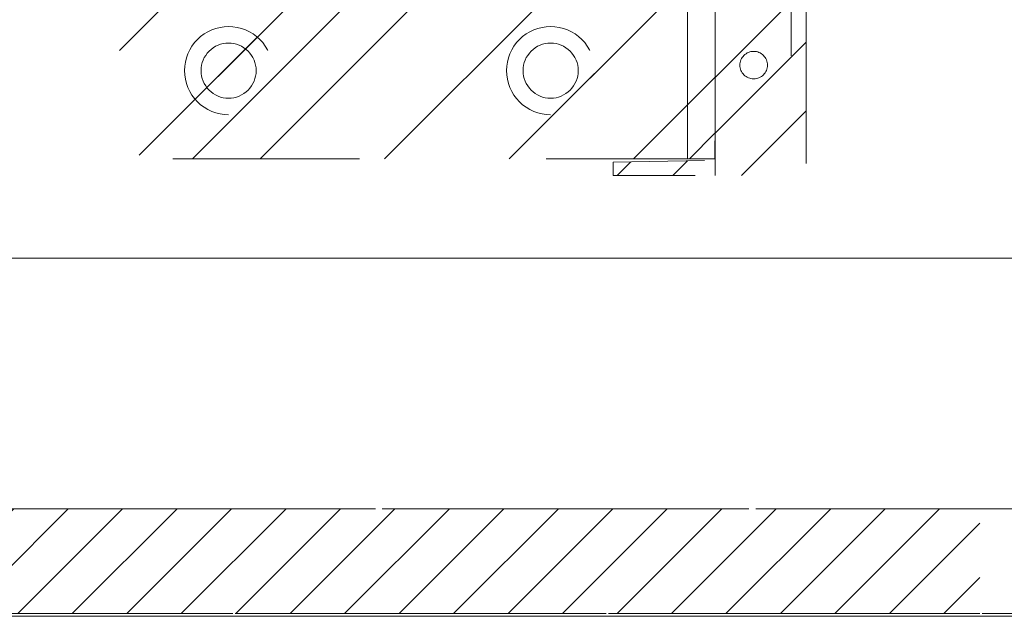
# Model space of a CAD drawing. Header units: inches. Extents: x -420 to -276, y -52 to 18.
# Tile 80 of 187: x -359.19 to -352.16, y -17 to -12.74. Entities that reach past the tile are written whole.
import ezdxf

# ---------------------------------------------------------------- set-up
doc = ezdxf.new("R2010")
doc.units = ezdxf.units.IN
doc.header["$LTSCALE"] = 32
doc.header["$MEASUREMENT"] = 0
doc.linetypes.add('Dash Style-1', pattern=[0.083328, 0.041656, -0.041672])
for name, color, linetype, lineweight in [('DashLine', 7, 'Dash Style-1', 13), ('DashLineFill', 7, 'Dash Style-1', 13), ('Drawing', 7, 'Continuous', 18), ('None', 7, 'Continuous', 18), ('SolidLine', 7, 'Continuous', 15)]:
    doc.layers.add(name, color=color, linetype=linetype, lineweight=lineweight)
doc.layers.add('Electrical', color=1, linetype='Dash Style-1', lineweight=15, true_color=0xff0000)
pattern_1 = [(45, (0, 0), (-1.613, 1.9357), []), (45, (-1.0608, 1.0608), (-0.472346, 0.41676), [])]

# ---------------------------------------------------------------- blocks, each defined once
blk = doc.blocks.new('Group-62')
at = {"layer": 'DashLine', "flags": 128}
blk.add_lwpolyline([(0, -2.5591), (69.7638, -2.5591), (69.7638, -30), (0, -30)], close=True, dxfattribs=at)
at = {"layer": 'SolidLine', "flags": 128}
blk.add_lwpolyline([(0, -2.5591), (69.7638, -2.5591), (69.7638, -30), (0, -30)], close=True, dxfattribs=at)
blk = doc.blocks.new('1BRPT9-Bracket (2D)')
at = {"layer": 'DashLineFill', "linetype": 'Continuous', "lineweight": 13}
h = blk.add_hatch(dxfattribs=at)
h.set_pattern_fill('Steel', color=253, style=0, pattern_type=2)
h.set_pattern_definition(pattern_1)
edge = h.paths.add_edge_path()
edge.add_arc((1.6779, -8.4882), 0.252, 270, 360)
edge.add_line((1.9299, -8.4882), (1.9299, -7.4803))
edge.add_line((1.9299, -7.4803), (2.3236, -7.4803))
edge.add_line((2.3236, -7.4803), (2.3236, 7.4611))
edge.add_line((2.3236, 7.4611), (1.9299, 7.4803))
edge.add_line((1.9299, 7.4803), (1.9299, 8.4882))
edge.add_arc((1.6779, 8.4882), 0.252, 360, 450)
edge.add_line((1.6779, 8.7402), (-2.3221, 8.7402))
edge.add_line((-2.3221, 8.7402), (-2.3221, -8.7402))
edge.add_line((-2.3221, -8.7402), (1.6779, -8.7402))
h = blk.add_hatch(dxfattribs=at)
h.set_pattern_fill('Steel', color=253, style=0, pattern_type=2)
h.set_pattern_definition(pattern_1)
h.paths.add_polyline_path([(-1.1488, 8.4252), (-1.118, 8.4237), (-1.0874, 8.4191), (-1.0574, 8.4116), (-1.0283, 8.4012), (-1.0004, 8.388), (-0.9739, 8.3721), (-0.949, 8.3537), (-0.9261, 8.3329), (-0.9054, 8.31), (-0.887, 8.2852), (-0.8711, 8.2587), (-0.8579, 8.2308), (-0.8474, 8.2017), (-0.8399, 8.1717), (-0.8354, 8.1411), (-0.8339, 8.1102), (-0.8354, 8.0794), (-0.8399, 8.0488), (-0.8474, 8.0188), (-0.8579, 7.9897), (-0.8711, 7.9618), (-0.887, 7.9353), (-0.9054, 7.9104), (-0.9261, 7.8875), (-0.949, 7.8668), (-0.9739, 7.8484), (-1.0004, 7.8325), (-1.0283, 7.8193), (-1.0574, 7.8088), (-1.0874, 7.8013), (-1.118, 7.7968), (-1.1488, 7.7953), (-1.1797, 7.7968), (-1.2103, 7.8013), (-1.2403, 7.8088), (-1.2694, 7.8193), (-1.2973, 7.8325), (-1.3238, 7.8484), (-1.3486, 7.8668), (-1.3716, 7.8875), (-1.3923, 7.9104), (-1.4107, 7.9353), (-1.4266, 7.9618), (-1.4398, 7.9897), (-1.4502, 8.0188), (-1.4577, 8.0488), (-1.4623, 8.0794), (-1.4638, 8.1102), (-1.4623, 8.1411), (-1.4577, 8.1717), (-1.4502, 8.2017), (-1.4398, 8.2308), (-1.4266, 8.2587), (-1.4107, 8.2852), (-1.3923, 8.31), (-1.3716, 8.3329), (-1.3486, 8.3537), (-1.3238, 8.3721), (-1.2973, 8.388), (-1.2694, 8.4012), (-1.2403, 8.4116), (-1.2103, 8.4191), (-1.1797, 8.4237)])
h = blk.add_hatch(dxfattribs=at)
h.set_pattern_fill('Steel', color=253, style=0, pattern_type=2)
h.set_pattern_definition(pattern_1)
h.paths.add_polyline_path([(1.1504, 8.4252), (1.1812, 8.4237), (1.2118, 8.4191), (1.2418, 8.4116), (1.2709, 8.4012), (1.2988, 8.388), (1.3254, 8.3721), (1.3502, 8.3537), (1.3731, 8.3329), (1.3938, 8.31), (1.4123, 8.2852), (1.4281, 8.2587), (1.4414, 8.2308), (1.4518, 8.2017), (1.4593, 8.1717), (1.4638, 8.1411), (1.4653, 8.1102), (1.4638, 8.0794), (1.4593, 8.0488), (1.4518, 8.0188), (1.4414, 7.9897), (1.4281, 7.9618), (1.4123, 7.9353), (1.3938, 7.9104), (1.3731, 7.8875), (1.3502, 7.8668), (1.3254, 7.8484), (1.2988, 7.8325), (1.2709, 7.8193), (1.2418, 7.8088), (1.2118, 7.8013), (1.1812, 7.7968), (1.1504, 7.7953), (1.1195, 7.7968), (1.0889, 7.8013), (1.0589, 7.8088), (1.0298, 7.8193), (1.0019, 7.8325), (0.9754, 7.8484), (0.9506, 7.8668), (0.9277, 7.8875), (0.9069, 7.9104), (0.8885, 7.9353), (0.8726, 7.9618), (0.8594, 7.9897), (0.849, 8.0188), (0.8415, 8.0488), (0.8369, 8.0794), (0.8354, 8.1102), (0.8369, 8.1411), (0.8415, 8.1717), (0.849, 8.2017), (0.8594, 8.2308), (0.8726, 8.2587), (0.8885, 8.2852), (0.9069, 8.31), (0.9277, 8.3329), (0.9506, 8.3537), (0.9754, 8.3721), (1.0019, 8.388), (1.0298, 8.4012), (1.0589, 8.4116), (1.0889, 8.4191), (1.1195, 8.4237)])
h = blk.add_hatch(dxfattribs=at)
h.set_pattern_fill('Steel', color=253, style=0, pattern_type=2)
h.set_pattern_definition(pattern_1)
h.paths.add_polyline_path([(-1.1488, 8.3071), (-1.1295, 8.3061), (-1.1104, 8.3033), (-1.0917, 8.2986), (-1.0735, 8.2921), (-1.056, 8.2838), (-1.0395, 8.2739), (-1.024, 8.2624), (-1.0096, 8.2494), (-0.9967, 8.2351), (-0.9852, 8.2196), (-0.9752, 8.203), (-0.967, 8.1856), (-0.9605, 8.1674), (-0.9558, 8.1486), (-0.9529, 8.1295), (-0.952, 8.1102), (-0.9529, 8.0909), (-0.9558, 8.0718), (-0.9605, 8.0531), (-0.967, 8.0349), (-0.9752, 8.0174), (-0.9852, 8.0009), (-0.9967, 7.9854), (-1.0096, 7.971), (-1.024, 7.9581), (-1.0395, 7.9466), (-1.056, 7.9366), (-1.0735, 7.9284), (-1.0917, 7.9219), (-1.1104, 7.9172), (-1.1295, 7.9143), (-1.1488, 7.9134), (-1.1681, 7.9143), (-1.1872, 7.9172), (-1.206, 7.9219), (-1.2242, 7.9284), (-1.2416, 7.9366), (-1.2582, 7.9466), (-1.2737, 7.9581), (-1.288, 7.971), (-1.301, 7.9854), (-1.3125, 8.0009), (-1.3224, 8.0174), (-1.3307, 8.0349), (-1.3372, 8.0531), (-1.3419, 8.0718), (-1.3447, 8.0909), (-1.3457, 8.1102), (-1.3447, 8.1295), (-1.3419, 8.1486), (-1.3372, 8.1674), (-1.3307, 8.1856), (-1.3224, 8.203), (-1.3125, 8.2196), (-1.301, 8.2351), (-1.288, 8.2494), (-1.2737, 8.2624), (-1.2582, 8.2739), (-1.2416, 8.2838), (-1.2242, 8.2921), (-1.206, 8.2986), (-1.1872, 8.3033), (-1.1681, 8.3061)])
h = blk.add_hatch(dxfattribs=at)
h.set_pattern_fill('Steel', color=253, style=0, pattern_type=2)
h.set_pattern_definition(pattern_1)
h.paths.add_polyline_path([(1.1504, 8.3071), (1.1697, 8.3061), (1.1888, 8.3033), (1.2075, 8.2986), (1.2257, 8.2921), (1.2432, 8.2838), (1.2597, 8.2739), (1.2753, 8.2624), (1.2896, 8.2494), (1.3025, 8.2351), (1.314, 8.2196), (1.324, 8.203), (1.3322, 8.1856), (1.3387, 8.1674), (1.3434, 8.1486), (1.3463, 8.1295), (1.3472, 8.1102), (1.3463, 8.0909), (1.3434, 8.0718), (1.3387, 8.0531), (1.3322, 8.0349), (1.324, 8.0174), (1.314, 8.0009), (1.3025, 7.9854), (1.2896, 7.971), (1.2753, 7.9581), (1.2597, 7.9466), (1.2432, 7.9366), (1.2257, 7.9284), (1.2075, 7.9219), (1.1888, 7.9172), (1.1697, 7.9143), (1.1504, 7.9134), (1.1311, 7.9143), (1.112, 7.9172), (1.0932, 7.9219), (1.075, 7.9284), (1.0576, 7.9366), (1.041, 7.9466), (1.0255, 7.9581), (1.0112, 7.971), (0.9982, 7.9854), (0.9867, 8.0009), (0.9768, 8.0174), (0.9685, 8.0349), (0.962, 8.0531), (0.9573, 8.0718), (0.9545, 8.0909), (0.9535, 8.1102), (0.9545, 8.1295), (0.9573, 8.1486), (0.962, 8.1674), (0.9685, 8.1856), (0.9768, 8.203), (0.9867, 8.2196), (0.9982, 8.2351), (1.0112, 8.2494), (1.0255, 8.2624), (1.041, 8.2739), (1.0576, 8.2838), (1.075, 8.2921), (1.0932, 8.2986), (1.112, 8.3033), (1.1311, 8.3061)])
at = {"layer": 'DashLineFill'}
blk.add_line((-2.1252, 8.7402), (-2.1252, -8.7402), dxfattribs=at)
at = {"layer": 'DashLineFill', "flags": 128}
blk.add_lwpolyline([(1.6779, -8.7402, 0.414214), (1.9299, -8.4882), (1.9299, -7.4803), (2.3236, -7.4803), (2.3236, 7.4611), (1.9299, 7.4803), (1.9299, 8.4882, 0.414214), (1.6779, 8.7402), (-2.3221, 8.7402), (-2.3221, -8.7402)], format="xyb", close=True, dxfattribs=at)
for points in [[(-1.1488, 8.4252), (-1.118, 8.4237), (-1.0874, 8.4191), (-1.0574, 8.4116), (-1.0283, 8.4012), (-1.0004, 8.388), (-0.9739, 8.3721), (-0.949, 8.3537), (-0.9261, 8.3329), (-0.9054, 8.31), (-0.887, 8.2852), (-0.8711, 8.2587), (-0.8579, 8.2308), (-0.8474, 8.2017), (-0.8399, 8.1717), (-0.8354, 8.1411), (-0.8339, 8.1102), (-0.8354, 8.0794), (-0.8399, 8.0488), (-0.8474, 8.0188), (-0.8579, 7.9897), (-0.8711, 7.9618), (-0.887, 7.9353), (-0.9054, 7.9104), (-0.9261, 7.8875), (-0.949, 7.8668), (-0.9739, 7.8484), (-1.0004, 7.8325), (-1.0283, 7.8193), (-1.0574, 7.8088), (-1.0874, 7.8013), (-1.118, 7.7968), (-1.1488, 7.7953), (-1.1797, 7.7968), (-1.2103, 7.8013), (-1.2403, 7.8088), (-1.2694, 7.8193), (-1.2973, 7.8325), (-1.3238, 7.8484), (-1.3486, 7.8668), (-1.3716, 7.8875), (-1.3923, 7.9104), (-1.4107, 7.9353), (-1.4266, 7.9618), (-1.4398, 7.9897), (-1.4502, 8.0188), (-1.4577, 8.0488), (-1.4623, 8.0794), (-1.4638, 8.1102), (-1.4623, 8.1411), (-1.4577, 8.1717), (-1.4502, 8.2017), (-1.4398, 8.2308), (-1.4266, 8.2587), (-1.4107, 8.2852), (-1.3923, 8.31), (-1.3716, 8.3329), (-1.3486, 8.3537), (-1.3238, 8.3721), (-1.2973, 8.388), (-1.2694, 8.4012), (-1.2403, 8.4116), (-1.2103, 8.4191), (-1.1797, 8.4237)], [(1.1504, 8.4252), (1.1812, 8.4237), (1.2118, 8.4191), (1.2418, 8.4116), (1.2709, 8.4012), (1.2988, 8.388), (1.3254, 8.3721), (1.3502, 8.3537), (1.3731, 8.3329), (1.3938, 8.31), (1.4123, 8.2852), (1.4281, 8.2587), (1.4414, 8.2308), (1.4518, 8.2017), (1.4593, 8.1717), (1.4638, 8.1411), (1.4653, 8.1102), (1.4638, 8.0794), (1.4593, 8.0488), (1.4518, 8.0188), (1.4414, 7.9897), (1.4281, 7.9618), (1.4123, 7.9353), (1.3938, 7.9104), (1.3731, 7.8875), (1.3502, 7.8668), (1.3254, 7.8484), (1.2988, 7.8325), (1.2709, 7.8193), (1.2418, 7.8088), (1.2118, 7.8013), (1.1812, 7.7968), (1.1504, 7.7953), (1.1195, 7.7968), (1.0889, 7.8013), (1.0589, 7.8088), (1.0298, 7.8193), (1.0019, 7.8325), (0.9754, 7.8484), (0.9506, 7.8668), (0.9277, 7.8875), (0.9069, 7.9104), (0.8885, 7.9353), (0.8726, 7.9618), (0.8594, 7.9897), (0.849, 8.0188), (0.8415, 8.0488), (0.8369, 8.0794), (0.8354, 8.1102), (0.8369, 8.1411), (0.8415, 8.1717), (0.849, 8.2017), (0.8594, 8.2308), (0.8726, 8.2587), (0.8885, 8.2852), (0.9069, 8.31), (0.9277, 8.3329), (0.9506, 8.3537), (0.9754, 8.3721), (1.0019, 8.388), (1.0298, 8.4012), (1.0589, 8.4116), (1.0889, 8.4191), (1.1195, 8.4237)], [(-1.1488, 8.3071), (-1.1295, 8.3061), (-1.1104, 8.3033), (-1.0917, 8.2986), (-1.0735, 8.2921), (-1.056, 8.2838), (-1.0395, 8.2739), (-1.024, 8.2624), (-1.0096, 8.2494), (-0.9967, 8.2351), (-0.9852, 8.2196), (-0.9752, 8.203), (-0.967, 8.1856), (-0.9605, 8.1674), (-0.9558, 8.1486), (-0.9529, 8.1295), (-0.952, 8.1102), (-0.9529, 8.0909), (-0.9558, 8.0718), (-0.9605, 8.0531), (-0.967, 8.0349), (-0.9752, 8.0174), (-0.9852, 8.0009), (-0.9967, 7.9854), (-1.0096, 7.971), (-1.024, 7.9581), (-1.0395, 7.9466), (-1.056, 7.9366), (-1.0735, 7.9284), (-1.0917, 7.9219), (-1.1104, 7.9172), (-1.1295, 7.9143), (-1.1488, 7.9134), (-1.1681, 7.9143), (-1.1872, 7.9172), (-1.206, 7.9219), (-1.2242, 7.9284), (-1.2416, 7.9366), (-1.2582, 7.9466), (-1.2737, 7.9581), (-1.288, 7.971), (-1.301, 7.9854), (-1.3125, 8.0009), (-1.3224, 8.0174), (-1.3307, 8.0349), (-1.3372, 8.0531), (-1.3419, 8.0718), (-1.3447, 8.0909), (-1.3457, 8.1102), (-1.3447, 8.1295), (-1.3419, 8.1486), (-1.3372, 8.1674), (-1.3307, 8.1856), (-1.3224, 8.203), (-1.3125, 8.2196), (-1.301, 8.2351), (-1.288, 8.2494), (-1.2737, 8.2624), (-1.2582, 8.2739), (-1.2416, 8.2838), (-1.2242, 8.2921), (-1.206, 8.2986), (-1.1872, 8.3033), (-1.1681, 8.3061)], [(1.1504, 8.3071), (1.1697, 8.3061), (1.1888, 8.3033), (1.2075, 8.2986), (1.2257, 8.2921), (1.2432, 8.2838), (1.2597, 8.2739), (1.2753, 8.2624), (1.2896, 8.2494), (1.3025, 8.2351), (1.314, 8.2196), (1.324, 8.203), (1.3322, 8.1856), (1.3387, 8.1674), (1.3434, 8.1486), (1.3463, 8.1295), (1.3472, 8.1102), (1.3463, 8.0909), (1.3434, 8.0718), (1.3387, 8.0531), (1.3322, 8.0349), (1.324, 8.0174), (1.314, 8.0009), (1.3025, 7.9854), (1.2896, 7.971), (1.2753, 7.9581), (1.2597, 7.9466), (1.2432, 7.9366), (1.2257, 7.9284), (1.2075, 7.9219), (1.1888, 7.9172), (1.1697, 7.9143), (1.1504, 7.9134), (1.1311, 7.9143), (1.112, 7.9172), (1.0932, 7.9219), (1.075, 7.9284), (1.0576, 7.9366), (1.041, 7.9466), (1.0255, 7.9581), (1.0112, 7.971), (0.9982, 7.9854), (0.9867, 8.0009), (0.9768, 8.0174), (0.9685, 8.0349), (0.962, 8.0531), (0.9573, 8.0718), (0.9545, 8.0909), (0.9535, 8.1102), (0.9545, 8.1295), (0.9573, 8.1486), (0.962, 8.1674), (0.9685, 8.1856), (0.9768, 8.203), (0.9867, 8.2196), (0.9982, 8.2351), (1.0112, 8.2494), (1.0255, 8.2624), (1.041, 8.2739), (1.0576, 8.2838), (1.075, 8.2921), (1.0932, 8.2986), (1.112, 8.3033), (1.1311, 8.3061)]]:
    blk.add_lwpolyline(points, close=True, dxfattribs=at)
blk = doc.blocks.new('1BRPT8_Cover (2D)')
at = {"layer": 'DashLineFill', "linetype": 'Continuous', "lineweight": 13}
h = blk.add_hatch(dxfattribs=at)
h.set_pattern_fill('Steel', color=253, style=0, pattern_type=2)
h.set_pattern_definition(pattern_1)
h.paths.add_polyline_path([(-1.5945, -8.7638), (-2.3228, -8.7638), (-2.3228, -8.7511), (-2.8261, -8.7423), (-2.8664, -8.7028), (-2.8664, -6.673), (-2.8472, -6.6533), (-2.3228, -6.6441), (-2.3228, -6.5842), (-2.8472, -6.5751), (-2.8664, -6.5554), (-2.8664, -4.4682), (-2.8472, -4.4486), (-2.3228, -4.4394), (-2.3228, -4.3795), (-2.8472, -4.3703), (-2.8664, -4.3507), (-2.8664, -2.2635), (-2.8472, -2.2438), (-2.3228, -2.2347), (-2.3228, -2.1748), (-2.8472, -2.1656), (-2.8664, -2.1459), (-2.8664, -0.0588), (-2.8472, -0.0391), (-2.3228, -0.03), (-2.3228, 0.03), (-2.8472, 0.0391), (-2.8664, 0.0588), (-2.8664, 2.1459), (-2.8472, 2.1656), (-2.3228, 2.1748), (-2.3228, 2.2347), (-2.8472, 2.2438), (-2.8664, 2.2635), (-2.8664, 4.3507), (-2.8472, 4.3703), (-2.3228, 4.3795), (-2.3228, 4.4394), (-2.8472, 4.4486), (-2.8664, 4.4682), (-2.8655, 6.5554), (-2.8472, 6.5751), (-2.3228, 6.5842), (-2.3228, 6.6441), (-2.8472, 6.6533), (-2.8664, 6.673), (-2.8664, 8.7028), (-2.8261, 8.7423), (-1.5945, 8.7638), (-1.5945, 8.8583), (-2.9724, 8.8583), (-2.9724, -8.8583), (-1.5945, -8.8583)])
h = blk.add_hatch(dxfattribs=at)
h.set_pattern_fill('Steel', color=253, style=0, pattern_type=2)
h.set_pattern_definition(pattern_1)
h.paths.add_polyline_path([(-2.3228, 8.8583), (-2.3228, -8.8583), (-2.9724, -8.8583), (-2.9724, 8.8583)])
at = {"layer": 'DashLineFill', "flags": 128}
for points in [[(-1.5945, -8.7638), (-2.3228, -8.7638), (-2.3228, -8.7511), (-2.8261, -8.7423), (-2.8664, -8.7028), (-2.8664, -6.673), (-2.8472, -6.6533), (-2.3228, -6.6441), (-2.3228, -6.5842), (-2.8472, -6.5751), (-2.8664, -6.5554), (-2.8664, -4.4682), (-2.8472, -4.4486), (-2.3228, -4.4394), (-2.3228, -4.3795), (-2.8472, -4.3703), (-2.8664, -4.3507), (-2.8664, -2.2635), (-2.8472, -2.2438), (-2.3228, -2.2347), (-2.3228, -2.1748), (-2.8472, -2.1656), (-2.8664, -2.1459), (-2.8664, -0.0588), (-2.8472, -0.0391), (-2.3228, -0.03), (-2.3228, 0.03), (-2.8472, 0.0391), (-2.8664, 0.0588), (-2.8664, 2.1459), (-2.8472, 2.1656), (-2.3228, 2.1748), (-2.3228, 2.2347), (-2.8472, 2.2438), (-2.8664, 2.2635), (-2.8664, 4.3507), (-2.8472, 4.3703), (-2.3228, 4.3795), (-2.3228, 4.4394), (-2.8472, 4.4486), (-2.8664, 4.4682), (-2.8655, 6.5554), (-2.8472, 6.5751), (-2.3228, 6.5842), (-2.3228, 6.6441), (-2.8472, 6.6533), (-2.8664, 6.673), (-2.8664, 8.7028), (-2.8261, 8.7423), (-1.5945, 8.7638), (-1.5945, 8.8583), (-2.9724, 8.8583), (-2.9724, -8.8583), (-1.5945, -8.8583)], [(-2.3228, 8.8583), (-2.3228, -8.8583), (-2.9724, -8.8583), (-2.9724, 8.8583)]]:
    blk.add_lwpolyline(points, close=True, dxfattribs=at)
at = {"layer": 'SolidLine', "flags": 128}
blk.add_lwpolyline([(-2.5, 8.0709), (-2.5005, 8.0612), (-2.5019, 8.0517), (-2.5042, 8.0423), (-2.5075, 8.0332), (-2.5116, 8.0245), (-2.5166, 8.0162), (-2.5223, 8.0084), (-2.5288, 8.0013), (-2.536, 7.9948), (-2.5437, 7.989), (-2.552, 7.9841), (-2.5608, 7.9799), (-2.5699, 7.9767), (-2.5792, 7.9743), (-2.5888, 7.9729), (-2.5984, 7.9724), (-2.6081, 7.9729), (-2.6176, 7.9743), (-2.627, 7.9767), (-2.6361, 7.9799), (-2.6448, 7.9841), (-2.6531, 7.989), (-2.6609, 7.9948), (-2.668, 8.0013), (-2.6745, 8.0084), (-2.6803, 8.0162), (-2.6852, 8.0245), (-2.6894, 8.0332), (-2.6926, 8.0423), (-2.695, 8.0517), (-2.6964, 8.0612), (-2.6969, 8.0709), (-2.6964, 8.0805), (-2.695, 8.0901), (-2.6926, 8.0994), (-2.6894, 8.1085), (-2.6852, 8.1173), (-2.6803, 8.1255), (-2.6745, 8.1333), (-2.668, 8.1405), (-2.6609, 8.1469), (-2.6531, 8.1527), (-2.6448, 8.1577), (-2.6361, 8.1618), (-2.627, 8.1651), (-2.6176, 8.1674), (-2.6081, 8.1688), (-2.5984, 8.1693), (-2.5888, 8.1688), (-2.5792, 8.1674), (-2.5699, 8.1651), (-2.5608, 8.1618), (-2.552, 8.1577), (-2.5437, 8.1527), (-2.536, 8.1469), (-2.5288, 8.1405), (-2.5223, 8.1333), (-2.5166, 8.1255), (-2.5116, 8.1173), (-2.5075, 8.1085), (-2.5042, 8.0994), (-2.5019, 8.0901), (-2.5005, 8.0805)], close=True, dxfattribs=at)
blk = doc.blocks.new('Group-63')
at = {"layer": 'None', "color": 7}
for name in ['1BRPT8_Cover (2D)', '1BRPT9-Bracket (2D)']:
    blk.add_blockref(name, (7.8622, -12.0079), dxfattribs=at)
blk = doc.blocks.new('Group-64')
at = {"layer": 'None'}
blk.add_blockref('Group-62', (0, 0), dxfattribs=at)
blk.add_blockref('Group-63', (0, 0), dxfattribs=at)
blk = doc.blocks.new('SL Credenza Desk Top (2D)-3')
at = {"layer": 'None'}
blk.add_blockref('Group-64', (0, 0), dxfattribs=at)
at = {"layer": 'Drawing', "color": 0, "flags": 1}
for tag in ['Tag', 'Catalog', 'Option1', 'Option2', 'Option3', 'Option4', 'Option5', 'Option6', 'Option7', 'Option8', 'Option9', 'Option10', 'Option11', 'Option12', 'Custom', 'FinishGroup', 'Discount', 'Item2', 'Item3', 'Item6', 'Item8', 'Item9', 'Item10', 'Item12', 'Item13', 'Item16', 'Item18', 'Item19', 'Item20', 'Item21', 'Item22', 'Item23', 'Item24', 'Item25', 'Item1', 'Item4', 'Item5', 'Item7', 'Item11', 'Item14', 'Item15', 'Item17']:
    blk.add_attdef(tag, (-58.9895, -0.4369), '', height=0.00709, dxfattribs=at)
blk = doc.blocks.new('Low Storage Top 2 Grommets (2D)')
at = {"layer": 'SolidLine', "flags": 128}
blk.add_lwpolyline([(-17.9921, 15), (17.9921, 15), (17.9921, -15), (-17.9921, -15)], close=True, dxfattribs=at)
blk = doc.blocks.new('Group-69')
at = {"layer": 'DashLine', "flags": 128}
blk.add_lwpolyline([(0, 0), (17.9528, 0), (17.9528, -29.0945), (0, -29.0945)], close=True, dxfattribs=at)
blk = doc.blocks.new('Group-70')
at = {"layer": 'None'}
blk.add_blockref('Group-69', (0, 0), dxfattribs=at)
blk = doc.blocks.new('SL Low Storage (2D)')
at = {"layer": 'None'}
blk.add_blockref('Group-70', (0, 0), dxfattribs=at)
at = {"layer": 'Drawing', "color": 0, "flags": 1}
for tag in ['Tag', 'Catalog', 'Option1', 'Option2', 'Option3', 'Option4', 'Option5', 'Option6', 'Option7', 'Option8', 'Option9', 'Option10', 'Option11', 'Option12', 'Custom', 'FinishGroup', 'Discount', 'Item2', 'Item3', 'Item6', 'Item8', 'Item9', 'Item10', 'Item12', 'Item13', 'Item16', 'Item18', 'Item19', 'Item20', 'Item21', 'Item22', 'Item23', 'Item24', 'Item25', 'Item1', 'Item4', 'Item5', 'Item7', 'Item11', 'Item14', 'Item15', 'Item17']:
    blk.add_attdef(tag, (-6.0643, -36.5225), '', height=0.00709, dxfattribs=at)
blk = doc.blocks.new('Group-81')
at = {"layer": 'Electrical', "linetype": 'Continuous', "lineweight": 5, "true_color": 0xdd0000}
h = blk.add_hatch(dxfattribs=at)
h.set_pattern_fill('ElectricalHatch', color=12, style=0, pattern_type=2)
h.set_pattern_definition([(45, (0, 0), (-0.3333333, -0.722222), [])])
h.paths.add_polyline_path([(4.7638, -0.0197), (13.189, -0.0197), (13.189, -0.7677), (4.7638, -0.7677)])
at = {"layer": 'DashLine', "flags": 128}
for points in [[(0, 0), (17.9528, 0), (17.9528, -29.0945), (0, -29.0945)], [(0.748, -0.0197), (17.2047, -0.0197), (17.2047, -0.7677), (0.748, -0.7677)]]:
    blk.add_lwpolyline(points, close=True, dxfattribs=at)
at = {"layer": 'Electrical', "flags": 128}
blk.add_lwpolyline([(4.7638, -0.0197), (13.189, -0.0197), (13.189, -0.7677), (4.7638, -0.7677)], close=True, dxfattribs=at)
blk = doc.blocks.new('Group-82')
at = {"layer": 'None'}
blk.add_blockref('Group-81', (0, 0), dxfattribs=at)
blk = doc.blocks.new('SL Low Storage (2D)-3')
at = {"layer": 'None'}
blk.add_blockref('Group-82', (0, 0), dxfattribs=at)
at = {"layer": 'Drawing', "color": 0, "flags": 1}
for tag in ['Tag', 'Catalog', 'Option1', 'Option2', 'Option3', 'Option4', 'Option5', 'Option6', 'Option7', 'Option8', 'Option9', 'Option10', 'Option11', 'Option12', 'Custom', 'FinishGroup', 'Discount', 'Item2', 'Item3', 'Item6', 'Item8', 'Item9', 'Item10', 'Item12', 'Item13', 'Item16', 'Item18', 'Item19', 'Item20', 'Item21', 'Item22', 'Item23', 'Item24', 'Item25', 'Item1', 'Item4', 'Item5', 'Item7', 'Item11', 'Item14', 'Item15', 'Item17']:
    blk.add_attdef(tag, (-6.0643, -2.0225), '', height=0.00709, dxfattribs=at)

msp = doc.modelspace()

# ---------------------------------------------------------------- block references
at = {"layer": 'Drawing', "rotation": 180}
msp.add_blockref('SL Credenza Desk Top (2D)-3', (-348.685, -17), dxfattribs=at)
at = {"layer": 'Drawing'}
msp.add_blockref('SL Low Storage (2D)', (-365.5236, -17), dxfattribs=at)

# ---------------------------------------------------------------- next in the draw order: block references
at = {"layer": 'Drawing', "rotation": 180}
msp.add_blockref('SL Low Storage (2D)-3', (-347.5709, -17), dxfattribs=at)
at = {"layer": 'Drawing', "color": 7, "rotation": 180}
msp.add_blockref('Low Storage Top 2 Grommets (2D)', (-347.5472, -2), dxfattribs=at)

doc.saveas('drawing.dxf')
